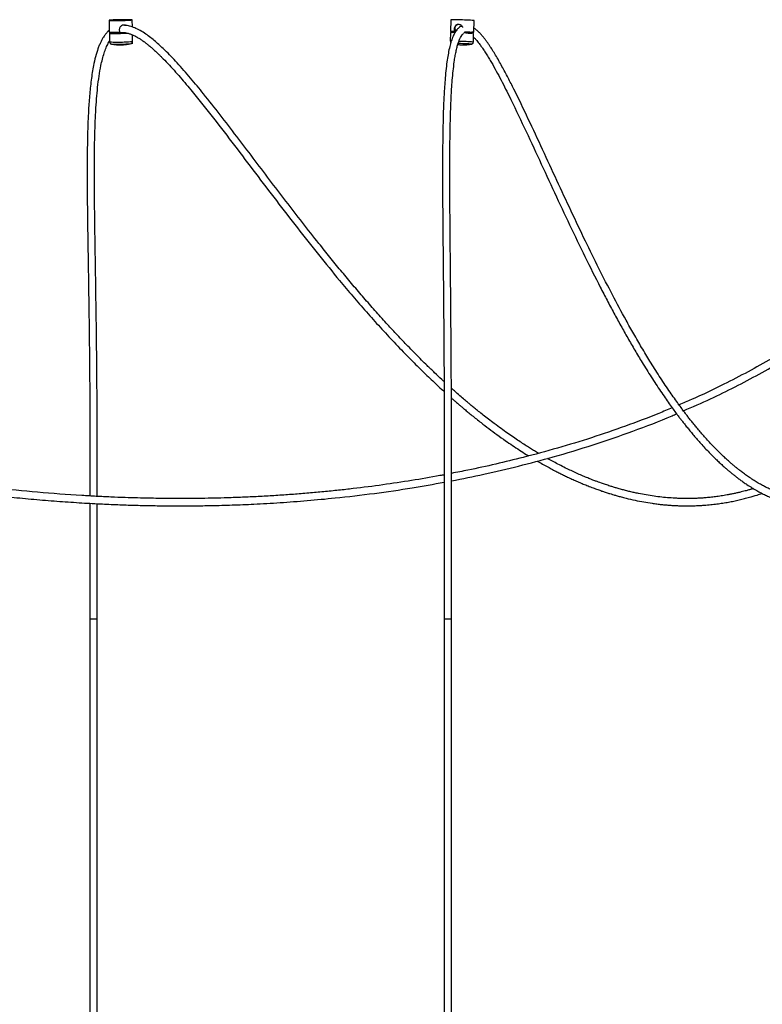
# Model space of a CAD drawing. Header units: millimetres. Extents: x 371 to 997, y 409 to 681.
# Tile 3 of 14: x 420 to 446, y 443 to 476. Entities that reach past the tile are written whole.
import ezdxf

# ---------------------------------------------------------------- set-up
doc = ezdxf.new("R2010")
doc.units = ezdxf.units.MM

msp = doc.modelspace()

# ---------------------------------------------------------------- linework, layer by layer
at = {"color": 7, "linetype": 'Continuous', "lineweight": 25}
for p, q in [((423.158, 476.44), (423.166, 476.041)), ((423.962, 476.211), (423.957, 476.457)), ((434.899, 476.463), (434.885, 476.063)), ((435.685, 476.035), (435.699, 476.435)), ((423.171, 475.999), (423.177, 475.703)), ((423.201, 476.036), (423.201, 476.033)), ((423.229, 476.005), (423.22, 476)), ((423.228, 476.018), (423.229, 476.005)), ((423.475, 475.994), (423.516, 475.996)), ((423.567, 476.018), (423.506, 476.016)), ((423.507, 476.024), (423.507, 476.012)), ((423.516, 475.995), (423.516, 475.996)), ((423.525, 476.036), (423.523, 476.135)), ((423.626, 476.01), (423.624, 476.006)), ((423.626, 476.022), (423.626, 476.01)), ((423.633, 475.998), (423.633, 476.023)), ((423.788, 476.004), (423.788, 476.003)), ((423.803, 476.011), (423.804, 476.005)), ((423.803, 476.003), (423.804, 476.005)), ((423.968, 475.719), (423.963, 475.944)), ((434.888, 476.021), (434.878, 475.724)), ((434.92, 476.062), (434.919, 476.033)), ((435.019, 476.062), (435.022, 476.162)), ((435.032, 476.061), (435.019, 476.062)), ((435.022, 476.162), (435.041, 476.161)), ((435.031, 476.039), (435.032, 476.061)), ((435.039, 476.111), (435.041, 476.161)), ((435.052, 476.11), (435.039, 476.111)), ((435.05, 476.04), (435.052, 476.11)), ((435.088, 476.102), (435.052, 476.104)), ((435.622, 476.005), (435.622, 476.018)), ((435.669, 475.697), (435.679, 475.993)), ((423.245, 475.628), (423.243, 475.629)), ((423.905, 475.642), (423.904, 475.642)), ((422.501, 455.901), (422.751, 455.901)), ((422.504, 455.901), (422.504, 415.901)), ((422.749, 415.901), (422.749, 455.901)), ((434.668, 455.901), (434.764, 455.901)), ((434.67, 455.901), (434.67, 415.901)), ((434.764, 455.901), (434.918, 455.901)), ((434.915, 415.901), (434.915, 455.901))]:
    msp.add_line(p, q, dxfattribs=at)
at = {"color": 7, "linetype": 'Continuous', "lineweight": 25, "flags": 128}
for points in [[(423.446, 476.458), (423.366, 476.456), (423.295, 476.453), (423.236, 476.449), (423.192, 476.446), (423.166, 476.443), (423.158, 476.44), (423.168, 476.438), (423.197, 476.436), (423.242, 476.434), (423.302, 476.434), (423.375, 476.434), (423.455, 476.434), (423.541, 476.436), (423.627, 476.438), (423.71, 476.44), (423.786, 476.443), (423.851, 476.446), (423.903, 476.449), (423.938, 476.453), (423.956, 476.456), (423.954, 476.458), (423.935, 476.46), (423.897, 476.462), (423.844, 476.463), (423.778, 476.463), (423.701, 476.463), (423.617, 476.462), (423.531, 476.46), (423.446, 476.458)], [(423.578, 476.447), (423.549, 476.446), (423.521, 476.446), (423.499, 476.446), (423.485, 476.446), (423.483, 476.447), (423.492, 476.448), (423.51, 476.449), (423.536, 476.45), (423.566, 476.451), (423.593, 476.451), (423.616, 476.451), (423.629, 476.451), (423.632, 476.45), (423.623, 476.449), (423.604, 476.448), (423.578, 476.447)], [(423.226, 476.006), (423.206, 476.005), (423.179, 476.002), (423.171, 475.999), (423.182, 475.996), (423.21, 475.994), (423.255, 475.993), (423.314, 475.992), (423.386, 475.992), (423.466, 475.993), (423.55, 475.994), (423.635, 475.996), (423.718, 475.999), (423.793, 476.002), (423.799, 476.002)], [(423.222, 476.001), (423.222, 475.999), (423.235, 475.997)], [(434.92, 476.059), (434.897, 476.061), (434.885, 476.063), (434.893, 476.064), (434.919, 476.064), (434.961, 476.063), (435.019, 476.062)], [(435.368, 476.051), (435.386, 476.05), (435.467, 476.047), (435.539, 476.044), (435.599, 476.041), (435.645, 476.039), (435.674, 476.036), (435.685, 476.035), (435.677, 476.034), (435.652, 476.034), (435.652, 476.034)], [(435.374, 476.05), (435.4, 476.049), (435.479, 476.046), (435.548, 476.043), (435.601, 476.04), (435.635, 476.038), (435.65, 476.036), (435.643, 476.035), (435.615, 476.035)]]:
    msp.add_lwpolyline(points, dxfattribs=at)
at = {"color": 8, "linetype": 'Continuous', "lineweight": 25, "flags": 128}
msp.add_lwpolyline([(435.605, 475.625), (435.605, 475.626), (435.592, 475.627), (435.562, 475.629), (435.515, 475.632), (435.456, 475.634), (435.387, 475.637), (435.311, 475.64), (435.233, 475.643), (435.157, 475.645)], dxfattribs=at)
at = {"color": 7, "linetype": 'Continuous', "lineweight": 25}
for centre, radius, start, end in [((434.965, 472.364), 4.099, 87.2166, 90.917), ((434.974, 466.098), 10.362, 85.9859, 88.9467), ((423.389, 479.176), 3.144, 265.9221, 272.4812), ((423.38, 485.223), 9.229, 270.7676, 272.5651), ((434.946, 473.775), 2.247, 87.6524, 91.4611), ((434.971, 474.844), 1.219, 87.1541, 92.3886), ((435.252, 470.834), 5.177, 85.2699, 88.9549)]:
    msp.add_arc(centre, radius, start, end, dxfattribs=at)
at = {"color": 8, "linetype": 'Continuous', "lineweight": 25}
for centre, radius, start, end in [((423.442, 479.991), 4.297, 266.4622, 273.2135), ((423.466, 480.869), 5.245, 267.5829, 274.7862), ((423.7, 477.738), 2.037, 269.5419, 277.5746), ((434.895, 475.617), 0.109, 85.7419, 98.6596), ((434.961, 465.537), 10.184, 86.0164, 88.8206)]:
    msp.add_arc(centre, radius, start, end, dxfattribs=at)
at = {"color": 7, "linetype": 'Continuous', "lineweight": 25}
for points, knots in [([(434.67, 460.843), (434.621, 460.833), (434.248, 460.76), (433.545, 460.644), (432.551, 460.493), (431.715, 460.386), (431.038, 460.311), (430.529, 460.259), (430.013, 460.212), (429.488, 460.17), (428.955, 460.133), (428.415, 460.101), (427.88, 460.076), (427.365, 460.056), (426.893, 460.043), (426.472, 460.034), (426.113, 460.03), (425.812, 460.028), (425.557, 460.027), (425.33, 460.028), (425.095, 460.03), (424.827, 460.033), (424.503, 460.038), (424.123, 460.047), (423.69, 460.06), (423.216, 460.078), (422.722, 460.102), (421.883, 460.149), (420.721, 460.235), (419.301, 460.376), (417.974, 460.539), (416.728, 460.718), (415.502, 460.919), (414.124, 461.172), (412.596, 461.488), (410.914, 461.881), (409.245, 462.315), (407.586, 462.787), (405.822, 463.333), (403.956, 463.959), (401.99, 464.674), (400.04, 465.432), (398.107, 466.233), (396.189, 467.07), (394.284, 467.941), (392.33, 468.869), (390.324, 469.853), (388.265, 470.887), (386.21, 471.93), (384.153, 472.969), (382.501, 473.78), (381.254, 474.363), (380.42, 474.738), (379.58, 475.097), (378.863, 475.381), (378.27, 475.598), (377.8, 475.758), (377.322, 475.905), (376.847, 476.033), (376.39, 476.136), (376.018, 476.201), (375.728, 476.239), (375.51, 476.259), (375.335, 476.27), (375.233, 476.271), (375.201, 476.272)], [0, 0, 0, 0, 0.002433, 0.018209, 0.03415, 0.050598, 0.058641, 0.066807, 0.075096, 0.083507, 0.092041, 0.100697, 0.109461, 0.117704, 0.125396, 0.132117, 0.137865, 0.142635, 0.146544, 0.150096, 0.153509, 0.157801, 0.162977, 0.169037, 0.175983, 0.183783, 0.19177, 0.199682, 0.224052, 0.247652, 0.268067, 0.28814, 0.307995, 0.327623, 0.355276, 0.382828, 0.410385, 0.437922, 0.46548, 0.498883, 0.532278, 0.565708, 0.59911, 0.63256, 0.665971, 0.699445, 0.736214, 0.773054, 0.809828, 0.846619, 0.883438, 0.89799, 0.91261, 0.927233, 0.941753, 0.949562, 0.957513, 0.96553, 0.97353, 0.981077, 0.987972, 0.991621, 0.9951, 0.998476, 1, 1, 1, 1]), ([(423.523, 476.135), (423.525, 476.152), (423.527, 476.184), (423.552, 476.228), (423.588, 476.263), (423.635, 476.286), (423.684, 476.291), (423.724, 476.283), (423.743, 476.27), (423.75, 476.264)], [0, 0, 0, 0, 0.148383, 0.296502, 0.451342, 0.611346, 0.764391, 0.909919, 1, 1, 1, 1]), ([(434.663, 464.044), (434.636, 464.068), (434.528, 464.168), (434.333, 464.352), (434.039, 464.634), (433.703, 464.968), (433.336, 465.345), (432.98, 465.721), (432.616, 466.116), (432.245, 466.53), (431.863, 466.967), (431.487, 467.409), (431.113, 467.858), (430.74, 468.314), (430.302, 468.86), (429.8, 469.498), (429.234, 470.23), (428.67, 470.971), (428.107, 471.715), (427.542, 472.46), (426.976, 473.198), (426.523, 473.773), (426.182, 474.19), (425.958, 474.46), (425.73, 474.724), (425.506, 474.974), (425.291, 475.203), (425.104, 475.392), (424.939, 475.55), (424.788, 475.685), (424.631, 475.817), (424.462, 475.945), (424.279, 476.066), (424.094, 476.165), (423.911, 476.234), (423.752, 476.273), (423.65, 476.27), (423.608, 476.27)], [0, 0, 0, 0, 0.007177, 0.02887, 0.052085, 0.085908, 0.119113, 0.151267, 0.182373, 0.218044, 0.252545, 0.287002, 0.321482, 0.355936, 0.390342, 0.443133, 0.495894, 0.548602, 0.601425, 0.65408, 0.706921, 0.759838, 0.780146, 0.800777, 0.8216, 0.842261, 0.861512, 0.879247, 0.892179, 0.905087, 0.918504, 0.932635, 0.947931, 0.963841, 0.977462, 0.990666, 1, 1, 1, 1]), ([(423.674, 476.289), (423.687, 476.287), (423.709, 476.285), (423.726, 476.273), (423.733, 476.268)], [0, 0, 0, 0, 0.597243, 1, 1, 1, 1]), ([(435.273, 476.245), (435.258, 476.239), (435.219, 476.222), (435.161, 476.179), (435.09, 476.107), (435.021, 476.004), (434.954, 475.863), (434.895, 475.691), (434.843, 475.491), (434.798, 475.264), (434.757, 475.002), (434.723, 474.711), (434.695, 474.399), (434.674, 474.1), (434.658, 473.817), (434.643, 473.472), (434.629, 473.036), (434.618, 472.5), (434.61, 471.768), (434.61, 470.866), (434.616, 469.803), (434.625, 468.751), (434.636, 467.703), (434.646, 466.66), (434.654, 465.627), (434.659, 464.801), (434.663, 464.18), (434.664, 463.759), (434.666, 463.342), (434.667, 462.944), (434.668, 462.547), (434.669, 462.14), (434.67, 461.689), (434.67, 461.229), (434.67, 460.764), (434.67, 460.297), (434.67, 459.793), (434.67, 459.251), (434.669, 458.669), (434.669, 458.046), (434.668, 457.378), (434.668, 456.657), (434.668, 456.159), (434.668, 455.901)], [0, 0, 0, 0, 0.006336, 0.01613, 0.026638, 0.040388, 0.053921, 0.067374, 0.081002, 0.094665, 0.108144, 0.124245, 0.139938, 0.154499, 0.167681, 0.180411, 0.203434, 0.228892, 0.255371, 0.305505, 0.354477, 0.403424, 0.452039, 0.500633, 0.548786, 0.595903, 0.615774, 0.635317, 0.65449, 0.673839, 0.690842, 0.709719, 0.730595, 0.753618, 0.773694, 0.795346, 0.818685, 0.843841, 0.870963, 0.899675, 0.930619, 0.96399, 1, 1, 1, 1]), ([(435.022, 476.162), (435.024, 476.178), (435.028, 476.21), (435.049, 476.253), (435.08, 476.287), (435.123, 476.307), (435.17, 476.31), (435.216, 476.297), (435.256, 476.269), (435.286, 476.236), (435.293, 476.21), (435.296, 476.2)], [0, 0, 0, 0, 0.113631, 0.227059, 0.345635, 0.468165, 0.585366, 0.696811, 0.809931, 0.929676, 1, 1, 1, 1]), ([(435.041, 476.161), (435.042, 476.177), (435.046, 476.208), (435.066, 476.251), (435.096, 476.285), (435.136, 476.306), (435.167, 476.306), (435.181, 476.306)], [0, 0, 0, 0, 0.196205, 0.391945, 0.599391, 0.816281, 1, 1, 1, 1]), ([(453.612, 474.603), (453.612, 474.516), (453.61, 474.251), (453.599, 473.82), (453.581, 473.322), (453.557, 472.86), (453.527, 472.399), (453.491, 471.944), (453.45, 471.499), (453.406, 471.09), (453.35, 470.632), (453.28, 470.12), (453.192, 469.562), (453.098, 469.03), (452.998, 468.522), (452.894, 468.042), (452.785, 467.581), (452.67, 467.134), (452.548, 466.692), (452.417, 466.255), (452.281, 465.829), (452.151, 465.455), (452.034, 465.136), (451.933, 464.871), (451.836, 464.632), (451.746, 464.417), (451.664, 464.228), (451.597, 464.08), (451.546, 463.969), (451.506, 463.884), (451.465, 463.797), (451.417, 463.699), (451.361, 463.585), (451.295, 463.457), (451.224, 463.319), (451.146, 463.174), (451.062, 463.024), (450.974, 462.871), (450.886, 462.724), (450.8, 462.585), (450.698, 462.426), (450.583, 462.253), (450.456, 462.073), (450.341, 461.918), (450.233, 461.78), (450.126, 461.648), (450.013, 461.516), (449.893, 461.383), (449.767, 461.25), (449.638, 461.123), (449.511, 461.005), (449.389, 460.899), (449.265, 460.797), (449.136, 460.699), (449, 460.603), (448.857, 460.511), (448.667, 460.4), (448.434, 460.284), (448.215, 460.199), (448.056, 460.148), (447.961, 460.122), (447.874, 460.1), (447.805, 460.085), (447.746, 460.074), (447.692, 460.065), (447.628, 460.055), (447.555, 460.045), (447.472, 460.037), (447.376, 460.03), (447.275, 460.027), (447.172, 460.028), (447.077, 460.031), (446.951, 460.04), (446.794, 460.059), (446.606, 460.094), (446.428, 460.137), (446.272, 460.185), (446.136, 460.232), (446.014, 460.279), (445.889, 460.333), (445.759, 460.394), (445.626, 460.462), (445.488, 460.538), (445.342, 460.625), (445.194, 460.72), (445.05, 460.819), (444.918, 460.916), (444.806, 461.001), (444.712, 461.076), (444.63, 461.144), (444.544, 461.217), (444.449, 461.3), (444.345, 461.393), (444.233, 461.498), (444.113, 461.614), (443.984, 461.744), (443.848, 461.885), (443.712, 462.032), (443.582, 462.177), (443.461, 462.317), (443.35, 462.449), (443.244, 462.578), (443.145, 462.7), (443.054, 462.816), (442.97, 462.925), (442.886, 463.035), (442.788, 463.167), (442.67, 463.329), (442.531, 463.524), (442.379, 463.742), (442.218, 463.98), (442.054, 464.231), (441.891, 464.485), (441.689, 464.809), (441.451, 465.204), (441.178, 465.674), (440.843, 466.271), (440.444, 467.014), (439.979, 467.922), (439.507, 468.882), (439.026, 469.892), (438.536, 470.943), (438.047, 472.004), (437.557, 473.058), (437.195, 473.811), (436.962, 474.273), (436.861, 474.47), (436.757, 474.667), (436.651, 474.864), (436.543, 475.057), (436.435, 475.243), (436.329, 475.416), (436.238, 475.556), (436.163, 475.665), (436.102, 475.749), (436.043, 475.826), (435.979, 475.905), (435.905, 475.989), (435.822, 476.072), (435.751, 476.135), (435.704, 476.165), (435.69, 476.174)], [0, 0, 0, 0, 0.002994, 0.009171, 0.014961, 0.0204, 0.025517, 0.031487, 0.037006, 0.042096, 0.047034, 0.054862, 0.062618, 0.070313, 0.077949, 0.085618, 0.093019, 0.100675, 0.108594, 0.116786, 0.125255, 0.13371, 0.139973, 0.145875, 0.151398, 0.156527, 0.161232, 0.165311, 0.167704, 0.169769, 0.171941, 0.174572, 0.177666, 0.18123, 0.185271, 0.189402, 0.193948, 0.198814, 0.203554, 0.208108, 0.212474, 0.219787, 0.226463, 0.232486, 0.237881, 0.243365, 0.249206, 0.25541, 0.261979, 0.268771, 0.275334, 0.28163, 0.287654, 0.294448, 0.301431, 0.308747, 0.316398, 0.33065, 0.344735, 0.350114, 0.355034, 0.359467, 0.363411, 0.365807, 0.368549, 0.371801, 0.375566, 0.379844, 0.384629, 0.390256, 0.395488, 0.400326, 0.404826, 0.414799, 0.424509, 0.433758, 0.442272, 0.448442, 0.454514, 0.460916, 0.467655, 0.474274, 0.481299, 0.488729, 0.496541, 0.504004, 0.510762, 0.516816, 0.52108, 0.525075, 0.529454, 0.534283, 0.539562, 0.545287, 0.551457, 0.558069, 0.56512, 0.572286, 0.578991, 0.585225, 0.59099, 0.596289, 0.601583, 0.606319, 0.610502, 0.6147, 0.619309, 0.625892, 0.633154, 0.641088, 0.649679, 0.658433, 0.667025, 0.675455, 0.690487, 0.704971, 0.719092, 0.744328, 0.769536, 0.794793, 0.821814, 0.848885, 0.87592, 0.902942, 0.929997, 0.935343, 0.940797, 0.946373, 0.952042, 0.957777, 0.963544, 0.9692, 0.974329, 0.977624, 0.980673, 0.983493, 0.986533, 0.990104, 0.994055, 0.998162, 1, 1, 1, 1]), ([(375.098, 476.023), (375.11, 476.023), (375.171, 476.024), (375.27, 476.021), (375.4, 476.015), (375.552, 476.005), (375.753, 475.984), (376.009, 475.949), (376.291, 475.899), (376.585, 475.837), (376.878, 475.765), (377.169, 475.687), (377.621, 475.554), (378.23, 475.351), (379.038, 475.047), (379.88, 474.7), (380.759, 474.314), (382.077, 473.707), (383.828, 472.853), (386.009, 471.751), (388.188, 470.645), (390.373, 469.549), (392.567, 468.476), (394.735, 467.454), (396.876, 466.491), (398.994, 465.588), (401.13, 464.732), (403.285, 463.93), (405.312, 463.235), (407.206, 462.639), (408.963, 462.132), (410.732, 461.668), (412.291, 461.302), (413.637, 461.017), (414.766, 460.798), (415.911, 460.596), (417.085, 460.412), (418.132, 460.268), (419.042, 460.158), (419.805, 460.075), (420.583, 460.001), (421.361, 459.937), (422.12, 459.885), (422.815, 459.846), (423.446, 459.818), (424.016, 459.799), (424.466, 459.789), (424.796, 459.783), (425.004, 459.781), (425.177, 459.779), (425.314, 459.778), (425.429, 459.778), (425.548, 459.778), (425.697, 459.778), (425.886, 459.778), (426.118, 459.78), (426.385, 459.783), (426.813, 459.79), (427.397, 459.806), (428.183, 459.838), (429.041, 459.887), (429.972, 459.956), (431.052, 460.057), (432.256, 460.199), (433.507, 460.379), (434.305, 460.523), (434.67, 460.589)], [0, 0, 0, 0, 0.000563, 0.002926, 0.004745, 0.006766, 0.010222, 0.014405, 0.019146, 0.023947, 0.028769, 0.033586, 0.038372, 0.051293, 0.064278, 0.079668, 0.09487, 0.110196, 0.149097, 0.188068, 0.227062, 0.265988, 0.304971, 0.343901, 0.380613, 0.417307, 0.454001, 0.490675, 0.527352, 0.556506, 0.585682, 0.614838, 0.643999, 0.662338, 0.680672, 0.699031, 0.717942, 0.737575, 0.749573, 0.761821, 0.774315, 0.786985, 0.799171, 0.810704, 0.820311, 0.82941, 0.838001, 0.841843, 0.845196, 0.847965, 0.850153, 0.851759, 0.853466, 0.855834, 0.858865, 0.862556, 0.866906, 0.871646, 0.88307, 0.894841, 0.909297, 0.924225, 0.939517, 0.961211, 0.982221, 1, 1, 1, 1]), ([(423.165, 476.094), (423.143, 476.075), (423.094, 476.032), (423.022, 475.946), (422.955, 475.848), (422.898, 475.746), (422.848, 475.643), (422.785, 475.49), (422.711, 475.266), (422.644, 474.988), (422.592, 474.711), (422.553, 474.453), (422.509, 474.098), (422.47, 473.65), (422.44, 473.111), (422.418, 472.482), (422.407, 471.761), (422.406, 470.948), (422.412, 470.137), (422.423, 469.327), (422.435, 468.519), (422.448, 467.716), (422.461, 466.93), (422.47, 466.281), (422.476, 465.769), (422.481, 465.388), (422.485, 465.02), (422.488, 464.673), (422.491, 464.324), (422.494, 463.959), (422.497, 463.55), (422.499, 463.119), (422.501, 462.67), (422.503, 462.204), (422.504, 461.696), (422.505, 461.141), (422.505, 460.609), (422.505, 460.262), (422.505, 460.115)], [0, 0, 0, 0, 0.009794, 0.02161, 0.033682, 0.043285, 0.052682, 0.062355, 0.082745, 0.10494, 0.121039, 0.137914, 0.154746, 0.187993, 0.220313, 0.252725, 0.301478, 0.350108, 0.398905, 0.447381, 0.495896, 0.544305, 0.592046, 0.637313, 0.661294, 0.68418, 0.705876, 0.727393, 0.746749, 0.768599, 0.793093, 0.82041, 0.845965, 0.873866, 0.904293, 0.937446, 0.973555, 1, 1, 1, 1]), ([(423.201, 476.033), (423.206, 476.03), (423.215, 476.025), (423.224, 476.02), (423.228, 476.018)], [0, 0, 0, 0, 0.500012, 1, 1, 1, 1]), ([(423.207, 476.033), (423.208, 476.033), (423.21, 476.032), (423.262, 476.032), (423.321, 476.034), (423.343, 476.034)], [0, 0, 0, 0, 0.3017432, 0.7470228, 1, 1, 1, 1]), ([(423.233, 476.005), (423.234, 476.005), (423.235, 476.005), (423.297, 476.005), (423.393, 476.008), (423.471, 476.01), (423.507, 476.012)], [0, 0, 0, 0, 0.210271, 0.489271, 0.768272, 1, 1, 1, 1]), ([(423.234, 476.018), (423.234, 476.018), (423.236, 476.017), (423.297, 476.018), (423.393, 476.02), (423.471, 476.023), (423.507, 476.024)], [0, 0, 0, 0, 0.1951608, 0.4794994, 0.763838, 1, 1, 1, 1]), ([(423.515, 476.039), (423.514, 476.038), (423.513, 476.036), (423.51, 476.03), (423.508, 476.027), (423.507, 476.024)], [0, 0, 0, 0, 0.2499988, 0.4999976, 1, 1, 1, 1]), ([(423.507, 476.012), (423.508, 476.009), (423.511, 476.005), (423.513, 476), (423.515, 475.997), (423.516, 475.996)], [0, 0, 0, 0, 0.499995, 0.749997, 1, 1, 1, 1]), ([(423.511, 476.005), (423.524, 476.009), (423.558, 476.019), (423.61, 476.024), (423.666, 476.024), (423.715, 476.019), (423.772, 476.009), (423.844, 475.991), (423.937, 475.957), (424.042, 475.909), (424.147, 475.851), (424.25, 475.785), (424.347, 475.718), (424.439, 475.649), (424.518, 475.585), (424.584, 475.53), (424.641, 475.481), (424.695, 475.433), (424.753, 475.38), (424.818, 475.32), (424.889, 475.252), (425.01, 475.133), (425.178, 474.96), (425.391, 474.729), (425.602, 474.49), (425.81, 474.247), (426.193, 473.786), (426.746, 473.089), (427.468, 472.145), (428.185, 471.196), (428.904, 470.25), (429.624, 469.315), (430.348, 468.398), (430.984, 467.618), (431.533, 466.967), (431.996, 466.433), (432.469, 465.905), (432.954, 465.381), (433.345, 464.975), (433.64, 464.679), (433.831, 464.489), (434.026, 464.299), (434.224, 464.111), (434.422, 463.925), (434.57, 463.789), (434.65, 463.716), (434.665, 463.703)], [0, 0, 0, 0, 0.00398, 0.010284, 0.015488, 0.020001, 0.024314, 0.03144, 0.039931, 0.049305, 0.059364, 0.067774, 0.07661, 0.084826, 0.091845, 0.097651, 0.102134, 0.106739, 0.111861, 0.117524, 0.123754, 0.130578, 0.149412, 0.168448, 0.187381, 0.206076, 0.224432, 0.290982, 0.356595, 0.422294, 0.487867, 0.5535, 0.619089, 0.684693, 0.725284, 0.766519, 0.80836, 0.850835, 0.894695, 0.911176, 0.927869, 0.944774, 0.961892, 0.97922, 0.996263, 1, 1, 1, 1]), ([(434.918, 455.901), (434.918, 456.14), (434.918, 456.603), (434.918, 457.274), (434.919, 457.9), (434.919, 458.483), (434.92, 459.078), (434.92, 459.68), (434.92, 460.284), (434.92, 460.848), (434.92, 461.373), (434.92, 461.862), (434.919, 462.304), (434.918, 462.703), (434.917, 463.199), (434.914, 463.816), (434.911, 464.574), (434.906, 465.351), (434.899, 466.193), (434.892, 467.097), (434.882, 468.055), (434.873, 469.017), (434.865, 469.981), (434.859, 470.955), (434.86, 471.797), (434.868, 472.498), (434.879, 473.033), (434.893, 473.467), (434.908, 473.811), (434.924, 474.095), (434.945, 474.395), (434.974, 474.708), (435.007, 474.978), (435.04, 475.197), (435.073, 475.368), (435.108, 475.522), (435.147, 475.657), (435.187, 475.768), (435.228, 475.859), (435.269, 475.927), (435.302, 475.968), (435.32, 475.982), (435.326, 475.987)], [0, 0, 0, 0, 0.034036, 0.065759, 0.095345, 0.122952, 0.148725, 0.179919, 0.208455, 0.234559, 0.26004, 0.283137, 0.304024, 0.32285, 0.339744, 0.374613, 0.410555, 0.447441, 0.485048, 0.530359, 0.575873, 0.62137, 0.667201, 0.712962, 0.759848, 0.786791, 0.812672, 0.836078, 0.849015, 0.86251, 0.877506, 0.893696, 0.910284, 0.920699, 0.931195, 0.941759, 0.952132, 0.962405, 0.972703, 0.983119, 0.993703, 1, 1, 1, 1]), ([(434.922, 476.033), (434.921, 476.033), (434.913, 476.035), (434.946, 476.038), (435.003, 476.039), (435.031, 476.039)], [0, 0, 0, 0, 0.058621, 0.548287, 1, 1, 1, 1]), ([(434.92, 476.032), (434.924, 476.029), (434.93, 476.026), (434.936, 476.022), (434.937, 476.021)], [0, 0, 0, 0, 0.768969, 1, 1, 1, 1]), ([(435.031, 476.039), (435.032, 476.038), (435.033, 476.035), (435.036, 476.029), (435.039, 476.025), (435.04, 476.022)], [0, 0, 0, 0, 0.249999, 0.499998, 1, 1, 1, 1]), ([(435.359, 476.021), (435.383, 476.02), (435.449, 476.019), (435.54, 476.018), (435.61, 476.017), (435.616, 476.018), (435.619, 476.018)], [0, 0, 0, 0, 0.1613, 0.457105, 0.75291, 1, 1, 1, 1]), ([(435.366, 476.036), (435.391, 476.036), (435.463, 476.035), (435.562, 476.033), (435.637, 476.032), (435.661, 476.032), (435.63, 476.034), (435.615, 476.035)], [0, 0, 0, 0, 0.119499, 0.339624, 0.55975, 0.779875, 1, 1, 1, 1]), ([(435.409, 476.007), (435.415, 476.007), (435.464, 476.007), (435.539, 476.005), (435.611, 476.005), (435.617, 476.005), (435.62, 476.005)], [0, 0, 0, 0, 0.049189, 0.373886, 0.698583, 1, 1, 1, 1]), ([(435.622, 476.018), (435.627, 476.02), (435.636, 476.025), (435.645, 476.03), (435.65, 476.032)], [0, 0, 0, 0, 0.499989, 1, 1, 1, 1]), ([(435.674, 475.865), (435.681, 475.859), (435.709, 475.833), (435.755, 475.782), (435.811, 475.716), (435.863, 475.65), (435.92, 475.574), (435.988, 475.479), (436.069, 475.358), (436.156, 475.219), (436.273, 475.025), (436.416, 474.775), (436.579, 474.471), (436.738, 474.164), (437.017, 473.607), (437.416, 472.771), (437.935, 471.65), (438.454, 470.526), (438.975, 469.414), (439.499, 468.327), (439.928, 467.471), (440.261, 466.831), (440.496, 466.39), (440.732, 465.959), (440.97, 465.534), (441.215, 465.113), (441.432, 464.751), (441.621, 464.446), (441.778, 464.198), (441.938, 463.951), (442.097, 463.713), (442.25, 463.489), (442.392, 463.287), (442.522, 463.106), (442.632, 462.958), (442.721, 462.839), (442.797, 462.74), (442.875, 462.639), (442.961, 462.531), (443.055, 462.414), (443.158, 462.289), (443.269, 462.157), (443.389, 462.019), (443.519, 461.872), (443.657, 461.724), (443.795, 461.579), (443.927, 461.446), (444.052, 461.325), (444.167, 461.217), (444.274, 461.121), (444.372, 461.035), (444.461, 460.959), (444.547, 460.889), (444.633, 460.819), (444.728, 460.746), (444.831, 460.669), (444.944, 460.588), (445.079, 460.496), (445.232, 460.399), (445.395, 460.303), (445.549, 460.22), (445.698, 460.146), (445.842, 460.08), (445.983, 460.023), (446.123, 459.971), (446.269, 459.923), (446.426, 459.88), (446.585, 459.843), (446.744, 459.815), (446.9, 459.794), (447.031, 459.783), (447.139, 459.779), (447.225, 459.777), (447.316, 459.778), (447.409, 459.782), (447.508, 459.789), (447.604, 459.799), (447.694, 459.812), (447.77, 459.824), (447.837, 459.837), (447.911, 459.852), (448, 459.873), (448.105, 459.902), (448.251, 459.947), (448.435, 460.015), (448.652, 460.112), (448.853, 460.218), (449.035, 460.327), (449.195, 460.434), (449.35, 460.547), (449.505, 460.669), (449.666, 460.807), (449.822, 460.952), (449.967, 461.097), (450.096, 461.234), (450.219, 461.372), (450.334, 461.507), (450.444, 461.643), (450.548, 461.779), (450.654, 461.921), (450.762, 462.073), (450.878, 462.244), (450.993, 462.421), (451.104, 462.6), (451.21, 462.778), (451.313, 462.96), (451.41, 463.137), (451.496, 463.3), (451.571, 463.447), (451.636, 463.577), (451.69, 463.688), (451.736, 463.786), (451.781, 463.882), (451.84, 464.01), (451.916, 464.181), (452.01, 464.399), (452.112, 464.647), (452.221, 464.924), (452.336, 465.231), (452.456, 465.568), (452.59, 465.972), (452.734, 466.436), (452.882, 466.957), (453.019, 467.484), (453.141, 468.002), (453.251, 468.513), (453.351, 469.022), (453.445, 469.556), (453.532, 470.115), (453.602, 470.628), (453.657, 471.088), (453.701, 471.497), (453.742, 471.944), (453.778, 472.4), (453.808, 472.862), (453.831, 473.324), (453.85, 473.822), (453.86, 474.25), (453.862, 474.513), (453.862, 474.597)], [0, 0, 0, 0, 0.00112, 0.004619, 0.007706, 0.010339, 0.012955, 0.016872, 0.021186, 0.025926, 0.031003, 0.040076, 0.049007, 0.057676, 0.066121, 0.094946, 0.123762, 0.152552, 0.181386, 0.210188, 0.238982, 0.25165, 0.264328, 0.277, 0.28967, 0.302652, 0.316072, 0.324186, 0.332452, 0.340869, 0.349369, 0.35738, 0.36477, 0.371528, 0.377648, 0.381685, 0.385402, 0.389334, 0.393724, 0.398574, 0.403787, 0.409449, 0.415562, 0.422127, 0.429293, 0.436411, 0.443091, 0.449329, 0.455122, 0.460467, 0.465363, 0.469807, 0.473836, 0.478071, 0.482742, 0.487847, 0.493388, 0.499366, 0.507817, 0.51581, 0.523329, 0.530374, 0.537548, 0.544334, 0.550876, 0.557863, 0.565383, 0.573415, 0.580709, 0.58815, 0.595759, 0.599598, 0.603689, 0.608033, 0.612628, 0.617106, 0.622144, 0.626443, 0.630005, 0.632942, 0.636038, 0.640566, 0.645628, 0.651216, 0.661587, 0.672057, 0.682577, 0.690775, 0.698583, 0.706006, 0.713532, 0.7215, 0.7299, 0.736723, 0.74326, 0.749432, 0.755243, 0.760697, 0.766185, 0.771303, 0.776884, 0.782918, 0.789391, 0.794778, 0.800422, 0.806108, 0.81125, 0.815907, 0.819981, 0.82348, 0.826415, 0.828794, 0.831135, 0.833875, 0.838528, 0.843848, 0.849646, 0.855901, 0.862594, 0.869702, 0.877071, 0.886912, 0.896371, 0.905461, 0.914195, 0.921861, 0.929514, 0.937225, 0.944997, 0.952842, 0.95779, 0.962909, 0.968461, 0.974463, 0.979603, 0.985065, 0.990877, 0.997073, 1, 1, 1, 1]), ([(422.755, 460.101), (422.755, 460.15), (422.755, 460.382), (422.755, 460.792), (422.755, 461.314), (422.754, 461.801), (422.753, 462.243), (422.752, 462.641), (422.749, 463.135), (422.746, 463.744), (422.74, 464.489), (422.733, 465.251), (422.722, 466.142), (422.707, 467.156), (422.689, 468.289), (422.671, 469.427), (422.657, 470.569), (422.655, 471.514), (422.664, 472.257), (422.678, 472.799), (422.7, 473.296), (422.729, 473.745), (422.766, 474.141), (422.814, 474.525), (422.87, 474.849), (422.93, 475.112), (422.99, 475.318), (423.057, 475.5), (423.12, 475.637), (423.162, 475.701), (423.177, 475.723)], [0, 0, 0, 0, 0.009183, 0.043265, 0.076585, 0.106842, 0.134257, 0.15902, 0.181298, 0.226483, 0.27285, 0.320453, 0.369009, 0.439351, 0.51004, 0.580888, 0.652118, 0.723477, 0.75734, 0.790991, 0.825057, 0.850657, 0.876041, 0.901206, 0.926084, 0.942524, 0.958744, 0.97485, 0.991001, 1, 1, 1, 1]), ([(423.178, 475.703), (423.178, 475.699), (423.178, 475.686), (423.186, 475.667), (423.198, 475.65), (423.212, 475.64), (423.225, 475.634), (423.235, 475.63), (423.242, 475.629), (423.245, 475.628), (423.247, 475.628)], [0, 0, 0, 0, 0.087331, 0.278152, 0.433099, 0.566354, 0.680791, 0.780772, 0.896746, 1, 1, 1, 1]), ([(423.245, 475.629), (423.272, 475.624), (423.328, 475.615), (423.41, 475.606), (423.48, 475.601), (423.529, 475.599), (423.558, 475.599), (423.57, 475.599), (423.574, 475.599), (423.575, 475.599), (423.575, 475.599), (423.575, 475.599)], [0, 0, 0, 0, 0.239363, 0.508693, 0.723405, 0.863863, 0.946524, 0.990807, 0.996893, 0.998888, 1, 1, 1, 1]), ([(423.575, 475.599), (423.575, 475.599), (423.575, 475.599), (423.576, 475.599), (423.578, 475.599), (423.589, 475.6), (423.618, 475.601), (423.668, 475.605), (423.749, 475.614), (423.856, 475.63), (423.939, 475.651), (423.981, 475.661)], [0, 0, 0, 0, 0.000963, 0.002323, 0.005596, 0.024959, 0.106125, 0.219301, 0.390993, 0.689721, 1, 1, 1, 1]), ([(423.902, 475.642), (423.903, 475.642), (423.907, 475.643), (423.914, 475.645), (423.928, 475.65), (423.944, 475.66), (423.958, 475.678), (423.968, 475.699), (423.967, 475.713), (423.967, 475.719)], [0, 0, 0, 0, 0.075869, 0.225884, 0.352719, 0.502124, 0.680908, 0.881027, 1, 1, 1, 1]), ([(434.879, 475.725), (434.879, 475.721), (434.878, 475.709), (434.883, 475.692), (434.891, 475.681), (434.894, 475.677)], [0, 0, 0, 0, 0.223136, 0.723619, 1, 1, 1, 1]), ([(435.135, 475.612), (435.137, 475.612), (435.162, 475.608), (435.201, 475.604), (435.245, 475.601), (435.264, 475.599), (435.269, 475.599)], [0, 0, 0, 0, 0.0461, 0.552142, 0.867456, 1, 1, 1, 1]), ([(435.269, 475.599), (435.279, 475.599), (435.303, 475.599), (435.361, 475.6), (435.451, 475.605), (435.536, 475.613), (435.588, 475.623), (435.6, 475.625)], [0, 0, 0, 0, 0.091264, 0.228101, 0.523285, 0.89589, 1, 1, 1, 1]), ([(435.597, 475.624), (435.598, 475.624), (435.6, 475.624), (435.606, 475.625), (435.619, 475.628), (435.635, 475.636), (435.652, 475.65), (435.665, 475.671), (435.667, 475.687), (435.668, 475.696)], [0, 0, 0, 0, 0.073208, 0.196228, 0.28596, 0.432463, 0.608043, 0.806362, 1, 1, 1, 1]), ([(453.229, 474.611), (453.227, 474.512), (453.22, 474.226), (453.168, 473.766), (453.081, 473.243), (452.967, 472.758), (452.833, 472.306), (452.676, 471.862), (452.496, 471.427), (452.296, 471.007), (452.093, 470.626), (451.893, 470.285), (451.663, 469.924), (451.398, 469.541), (451.085, 469.129), (450.756, 468.731), (450.41, 468.342), (450.045, 467.961), (449.571, 467.499), (448.976, 466.969), (448.25, 466.386), (447.495, 465.836), (446.717, 465.318), (445.919, 464.831), (445.102, 464.373), (444.184, 463.901), (443.394, 463.522), (442.874, 463.305), (442.731, 463.245)], [0, 0, 0, 0, 0.018131, 0.052585, 0.084937, 0.115415, 0.144191, 0.171384, 0.202028, 0.230549, 0.256954, 0.281221, 0.303314, 0.335604, 0.366873, 0.398475, 0.430421, 0.462722, 0.495381, 0.552141, 0.609311, 0.666648, 0.724028, 0.781334, 0.838749, 0.896293, 0.971506, 1, 1, 1, 1]), ([(442.883, 463.04), (443.195, 463.174), (443.792, 463.432), (444.656, 463.858), (445.483, 464.296), (446.294, 464.763), (447.086, 465.259), (447.853, 465.782), (448.582, 466.328), (449.259, 466.884), (449.881, 467.445), (450.341, 467.905), (450.677, 468.266), (450.919, 468.539), (451.183, 468.853), (451.455, 469.2), (451.729, 469.576), (452, 469.982), (452.271, 470.429), (452.535, 470.92), (452.769, 471.423), (452.972, 471.937), (453.143, 472.455), (453.275, 472.962), (453.372, 473.451), (453.437, 473.917), (453.474, 474.299), (453.479, 474.526), (453.48, 474.589)], [0, 0, 0, 0, 0.061667, 0.118289, 0.174971, 0.231699, 0.288369, 0.344878, 0.400358, 0.453724, 0.504029, 0.552441, 0.571712, 0.593748, 0.618623, 0.64624, 0.673645, 0.703176, 0.734784, 0.768445, 0.804171, 0.835563, 0.868517, 0.903175, 0.93041, 0.958829, 0.98857, 1, 1, 1, 1]), ([(437.903, 461.581), (437.88, 461.595), (437.814, 461.634), (437.7, 461.703), (437.557, 461.792), (437.399, 461.892), (437.226, 462.006), (437.037, 462.133), (436.834, 462.274), (436.616, 462.43), (436.398, 462.591), (436.193, 462.747), (436.013, 462.888), (435.854, 463.014), (435.718, 463.125), (435.603, 463.22), (435.489, 463.315), (435.36, 463.424), (435.199, 463.563), (435.047, 463.696), (434.949, 463.784), (434.914, 463.815)], [0, 0, 0, 0, 0.022989, 0.065413, 0.112526, 0.164848, 0.222353, 0.285011, 0.352788, 0.425642, 0.503314, 0.571111, 0.631589, 0.684791, 0.730759, 0.769534, 0.80115, 0.84559, 0.900114, 0.964554, 1, 1, 1, 1]), ([(434.915, 463.479), (434.924, 463.471), (434.96, 463.439), (435.02, 463.388), (435.089, 463.328), (435.147, 463.278), (435.206, 463.227), (435.277, 463.166), (435.372, 463.086), (435.489, 462.989), (435.626, 462.877), (435.776, 462.756), (435.968, 462.605), (436.203, 462.425), (436.482, 462.217), (436.753, 462.025), (437.012, 461.847), (437.249, 461.691), (437.436, 461.572), (437.541, 461.508), (437.569, 461.491)], [0, 0, 0, 0, 0.010198, 0.041524, 0.06797, 0.08952, 0.10765, 0.135564, 0.171709, 0.21612, 0.268839, 0.326985, 0.387403, 0.486955, 0.592171, 0.703081, 0.791825, 0.882434, 0.968438, 1, 1, 1, 1]), ([(442.495, 463.145), (442.341, 463.079), (441.813, 462.852), (440.891, 462.508), (439.732, 462.11), (438.561, 461.753), (437.462, 461.455), (436.436, 461.207), (435.616, 461.025), (435.108, 460.928), (434.92, 460.892)], [0, 0, 0, 0, 0.063357, 0.217919, 0.372691, 0.527359, 0.681887, 0.8042, 0.927401, 1, 1, 1, 1]), ([(434.92, 460.636), (435.292, 460.71), (436.063, 460.863), (437.226, 461.137), (438.48, 461.469), (439.791, 461.863), (441.153, 462.337), (442.106, 462.695), (442.597, 462.913), (442.649, 462.936)], [0, 0, 0, 0, 0.140713, 0.292119, 0.443693, 0.622204, 0.800493, 0.979154, 1, 1, 1, 1]), ([(437.867, 461.313), (437.879, 461.305), (437.954, 461.261), (438.088, 461.186), (438.261, 461.09), (438.421, 461.005), (438.565, 460.931), (438.701, 460.863), (438.837, 460.797), (438.98, 460.729), (439.132, 460.66), (439.287, 460.592), (439.447, 460.525), (439.609, 460.459), (439.775, 460.396), (439.932, 460.338), (440.071, 460.289), (440.179, 460.253), (440.261, 460.226), (440.328, 460.205), (440.403, 460.182), (440.497, 460.153), (440.615, 460.119), (440.755, 460.081), (440.961, 460.028), (441.219, 459.968), (441.518, 459.91), (441.767, 459.87), (441.968, 459.843), (442.126, 459.824), (442.276, 459.81), (442.417, 459.799), (442.536, 459.791), (442.632, 459.786), (442.71, 459.783), (442.776, 459.781), (442.835, 459.779), (442.896, 459.778), (442.969, 459.777), (443.061, 459.777), (443.17, 459.779), (443.297, 459.782), (443.438, 459.789), (443.614, 459.8), (443.813, 459.817), (444.028, 459.842), (444.233, 459.871), (444.428, 459.904), (444.617, 459.94), (444.798, 459.98), (444.974, 460.023), (445.179, 460.078), (445.381, 460.137), (445.525, 460.186), (445.581, 460.205)], [0, 0, 0, 0, 0.004998, 0.029935, 0.052906, 0.073903, 0.092918, 0.110108, 0.127716, 0.146461, 0.166344, 0.187368, 0.207642, 0.228875, 0.251069, 0.272356, 0.290452, 0.305347, 0.314547, 0.322206, 0.331606, 0.343606, 0.358968, 0.377186, 0.398259, 0.438722, 0.477289, 0.513872, 0.534867, 0.555144, 0.574704, 0.593098, 0.609358, 0.620614, 0.630534, 0.63912, 0.646372, 0.653284, 0.662751, 0.674513, 0.688568, 0.704911, 0.723534, 0.743222, 0.772684, 0.800312, 0.826111, 0.851731, 0.87572, 0.89906, 0.921786, 0.943903, 0.978487, 1, 1, 1, 1]), ([(445.283, 460.37), (445.265, 460.365), (445.234, 460.355), (445.189, 460.342), (445.145, 460.329), (445.094, 460.314), (445.031, 460.297), (444.954, 460.276), (444.858, 460.252), (444.747, 460.225), (444.624, 460.198), (444.503, 460.173), (444.355, 460.145), (444.181, 460.116), (443.985, 460.088), (443.799, 460.067), (443.629, 460.052), (443.479, 460.041), (443.347, 460.035), (443.228, 460.03), (443.122, 460.028), (443.02, 460.027), (442.912, 460.028), (442.788, 460.03), (442.614, 460.037), (442.395, 460.05), (442.135, 460.074), (441.871, 460.107), (441.605, 460.149), (441.379, 460.192), (441.191, 460.231), (441.044, 460.266), (440.898, 460.302), (440.753, 460.34), (440.614, 460.379), (440.487, 460.417), (440.378, 460.451), (440.288, 460.48), (440.212, 460.506), (440.139, 460.53), (440.059, 460.558), (439.966, 460.592), (439.86, 460.631), (439.736, 460.679), (439.593, 460.735), (439.431, 460.803), (439.254, 460.879), (439.072, 460.962), (438.877, 461.055), (438.679, 461.153), (438.479, 461.257), (438.325, 461.34), (438.237, 461.389), (438.211, 461.404)], [0, 0, 0, 0, 0.007451, 0.013473, 0.019, 0.026152, 0.03514, 0.045969, 0.058646, 0.075848, 0.093424, 0.110602, 0.127381, 0.156341, 0.184003, 0.210357, 0.235221, 0.255563, 0.274081, 0.290769, 0.30562, 0.318918, 0.333836, 0.351254, 0.371177, 0.407088, 0.443837, 0.481004, 0.518582, 0.556141, 0.577046, 0.597825, 0.618476, 0.638998, 0.659188, 0.677362, 0.693144, 0.705391, 0.71567, 0.725183, 0.736485, 0.749658, 0.7647, 0.78161, 0.802365, 0.825371, 0.850625, 0.87742, 0.903096, 0.933847, 0.96236, 0.988642, 1, 1, 1, 1]), ([(422.505, 459.865), (422.505, 459.691), (422.505, 459.319), (422.504, 458.734), (422.503, 458.094), (422.502, 457.408), (422.501, 456.672), (422.501, 456.164), (422.501, 455.901)], [0, 0, 0, 0, 0.131498, 0.281746, 0.442752, 0.615438, 0.800817, 1, 1, 1, 1]), ([(422.751, 455.901), (422.751, 456.137), (422.751, 456.592), (422.752, 457.254), (422.753, 457.871), (422.754, 458.448), (422.754, 459.037), (422.755, 459.5), (422.755, 459.784), (422.755, 459.851)], [0, 0, 0, 0, 0.179122, 0.34626, 0.502304, 0.648066, 0.78429, 0.94937, 1, 1, 1, 1])]:
    msp.add_open_spline(points, degree=3, knots=knots, dxfattribs=at)

doc.saveas('drawing.dxf')
